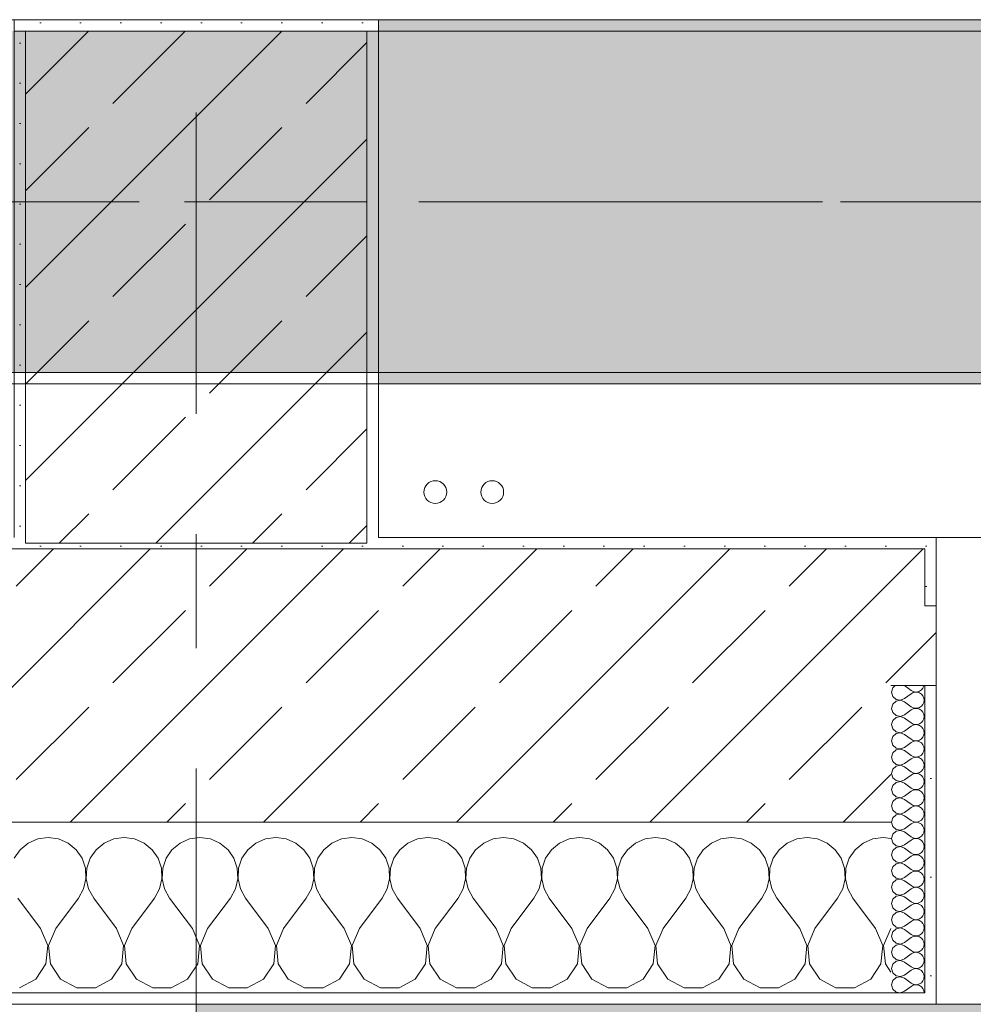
# Model space of a CAD drawing. Header units: metres. Extents: x -3.6 to 84.5, y -11 to 16.8.
# Tile 133 of 229: x 43.575 to 44.412, y -0.155 to 0.71. Entities that reach past the tile are written whole.
import ezdxf

# ---------------------------------------------------------------- set-up
doc = ezdxf.new("R2010")
doc.units = ezdxf.units.M
doc.header["$MEASUREMENT"] = 0
doc.linetypes.add('Achse', pattern=[0.2, 0.1, -0.05, 0, -0.05])
doc.linetypes.add('Strichlinie doppelt', pattern=[0.546806, 0.264583, -0.105833, 0.070556, -0.105833])
for name, color, linetype in [('302 - Elemente.Schraffur', 7, 'Continuous'), ('451 - Universal.Achsen Raster', 7, 'Continuous'), ('604 - Struktur.Wand Aussen', 7, 'Continuous'), ('607 - Struktur.Stütze', 7, 'Continuous'), ('608 - Struktur.Träger', 7, 'Continuous'), ('801 - HKLSE.Heizung_ Klima_ Lüftung', 7, 'Continuous')]:
    doc.layers.add(name, color=color, linetype=linetype)
pattern_1 = [(45, (0, 0), (-0.08485281, 0.08485281), []), (45, (-0.04243, 0.04243), (-0.08485281, 0.08485281), [0.09, -0.03])]
pattern_2 = [(45, (0, 0), (-0.01767767, 0.01767767), [0, -0.025])]
pattern_3 = [(0, (0, 0), (0, 0.08660254), [0, -0.05]), (0, (0.025, 0.0433), (0, 0.08660254), [0, -0.05])]

# ---------------------------------------------------------------- blocks, each defined once
blk = doc.blocks.new('*X77')
at = {"layer": '604 - Struktur.Wand Aussen', "color": 7, "linetype": 'Continuous', "lineweight": 5}
for p, q in [((43.6, -0.00833), (43.59089, -0.0096)), ((43.60911, -0.0096), (43.6, -0.00833)), ((43.66667, -0.00833), (43.65756, -0.0096)), ((43.67578, -0.0096), (43.66667, -0.00833)), ((43.73333, -0.00833), (43.72422, -0.0096)), ((43.74244, -0.0096), (43.73333, -0.00833)), ((43.8, -0.00833), (43.79089, -0.0096)), ((43.80911, -0.0096), (43.8, -0.00833)), ((43.86667, -0.00833), (43.85756, -0.0096)), ((43.87578, -0.0096), (43.86667, -0.00833)), ((43.93333, -0.00833), (43.92422, -0.0096)), ((43.94244, -0.0096), (43.93333, -0.00833)), ((44, -0.00833), (43.99089, -0.0096)), ((44.00911, -0.0096), (44, -0.00833)), ((44.06667, -0.00833), (44.05756, -0.0096)), ((44.07578, -0.0096), (44.06667, -0.00833)), ((44.13333, -0.00833), (44.12422, -0.0096)), ((44.14244, -0.0096), (44.13333, -0.00833)), ((44.2, -0.00833), (44.19089, -0.0096)), ((44.20911, -0.0096), (44.2, -0.00833)), ((44.26667, -0.00833), (44.25756, -0.0096)), ((44.27578, -0.0096), (44.26667, -0.00833)), ((44.33333, -0.00833), (44.32422, -0.0096)), ((44.34, -0.00926), (44.33333, -0.00833)), ((43.58248, -0.01331), (43.57539, -0.01918)), ((43.59089, -0.0096), (43.58248, -0.01331)), ((43.61752, -0.01331), (43.60911, -0.0096)), ((43.62461, -0.01918), (43.61752, -0.01331)), ((43.64914, -0.01331), (43.64206, -0.01918)), ((43.65756, -0.0096), (43.64914, -0.01331)), ((43.68419, -0.01331), (43.67578, -0.0096)), ((43.69127, -0.01918), (43.68419, -0.01331)), ((43.71581, -0.01331), (43.70873, -0.01918)), ((43.72422, -0.0096), (43.71581, -0.01331)), ((43.75086, -0.01331), (43.74244, -0.0096)), ((43.75794, -0.01918), (43.75086, -0.01331)), ((43.78248, -0.01331), (43.77539, -0.01918)), ((43.79089, -0.0096), (43.78248, -0.01331)), ((43.81752, -0.01331), (43.80911, -0.0096)), ((43.82461, -0.01918), (43.81752, -0.01331)), ((43.84914, -0.01331), (43.84206, -0.01918)), ((43.85756, -0.0096), (43.84914, -0.01331)), ((43.88419, -0.01331), (43.87578, -0.0096)), ((43.89127, -0.01918), (43.88419, -0.01331)), ((43.91581, -0.01331), (43.90873, -0.01918)), ((43.92422, -0.0096), (43.91581, -0.01331)), ((43.95086, -0.01331), (43.94244, -0.0096)), ((43.95794, -0.01918), (43.95086, -0.01331)), ((43.98248, -0.01331), (43.97539, -0.01918)), ((43.99089, -0.0096), (43.98248, -0.01331)), ((44.01752, -0.01331), (44.00911, -0.0096)), ((44.02461, -0.01918), (44.01752, -0.01331)), ((44.04914, -0.01331), (44.04206, -0.01918)), ((44.05756, -0.0096), (44.04914, -0.01331)), ((44.08419, -0.01331), (44.07578, -0.0096)), ((44.09127, -0.01918), (44.08419, -0.01331)), ((44.11581, -0.01331), (44.10873, -0.01918)), ((44.12422, -0.0096), (44.11581, -0.01331)), ((44.15086, -0.01331), (44.14244, -0.0096)), ((44.15794, -0.01918), (44.15086, -0.01331)), ((44.18248, -0.01331), (44.17539, -0.01918)), ((44.19089, -0.0096), (44.18248, -0.01331)), ((44.21752, -0.01331), (44.20911, -0.0096)), ((44.22461, -0.01918), (44.21752, -0.01331)), ((44.24914, -0.01331), (44.24206, -0.01918)), ((44.25756, -0.0096), (44.24914, -0.01331)), ((44.28419, -0.01331), (44.27578, -0.0096)), ((44.29127, -0.01918), (44.28419, -0.01331)), ((44.31581, -0.01331), (44.30873, -0.01918)), ((44.32422, -0.0096), (44.31581, -0.01331)), ((43.57539, -0.01918), (43.57019, -0.02676)), ((43.62981, -0.02676), (43.62461, -0.01918)), ((43.64206, -0.01918), (43.63685, -0.02676)), ((43.69648, -0.02676), (43.69127, -0.01918)), ((43.70873, -0.01918), (43.70352, -0.02676)), ((43.76315, -0.02676), (43.75794, -0.01918)), ((43.77539, -0.01918), (43.77019, -0.02676)), ((43.82981, -0.02676), (43.82461, -0.01918)), ((43.84206, -0.01918), (43.83685, -0.02676)), ((43.89648, -0.02676), (43.89127, -0.01918)), ((43.90873, -0.01918), (43.90352, -0.02676)), ((43.96315, -0.02676), (43.95794, -0.01918)), ((43.97539, -0.01918), (43.97019, -0.02676)), ((44.02981, -0.02676), (44.02461, -0.01918)), ((44.04206, -0.01918), (44.03685, -0.02676)), ((44.09648, -0.02676), (44.09127, -0.01918)), ((44.10873, -0.01918), (44.10352, -0.02676)), ((44.16315, -0.02676), (44.15794, -0.01918)), ((44.17539, -0.01918), (44.17019, -0.02676)), ((44.22981, -0.02676), (44.22461, -0.01918)), ((44.24206, -0.01918), (44.23685, -0.02676)), ((44.29648, -0.02676), (44.29127, -0.01918)), ((44.30873, -0.01918), (44.30352, -0.02676)), ((43.63275, -0.03547), (43.62981, -0.02676)), ((43.63685, -0.02676), (43.63391, -0.03547)), ((43.69942, -0.03547), (43.69648, -0.02676)), ((43.70352, -0.02676), (43.70058, -0.03547)), ((43.76609, -0.03547), (43.76315, -0.02676)), ((43.77019, -0.02676), (43.76725, -0.03547)), ((43.83275, -0.03547), (43.82981, -0.02676)), ((43.83685, -0.02676), (43.83391, -0.03547)), ((43.89942, -0.03547), (43.89648, -0.02676)), ((43.90352, -0.02676), (43.90058, -0.03547)), ((43.96609, -0.03547), (43.96315, -0.02676)), ((43.97019, -0.02676), (43.96725, -0.03547)), ((44.03275, -0.03547), (44.02981, -0.02676)), ((44.03685, -0.02676), (44.03391, -0.03547)), ((44.09942, -0.03547), (44.09648, -0.02676)), ((44.10352, -0.02676), (44.10058, -0.03547)), ((44.16609, -0.03547), (44.16315, -0.02676)), ((44.17019, -0.02676), (44.16725, -0.03547)), ((44.23275, -0.03547), (44.22981, -0.02676)), ((44.23685, -0.02676), (44.23391, -0.03547)), ((44.29942, -0.03547), (44.29648, -0.02676)), ((44.30352, -0.02676), (44.30058, -0.03547)), ((43.6332, -0.04466), (43.63275, -0.03547)), ((43.63391, -0.03547), (43.63347, -0.04466)), ((43.69987, -0.04466), (43.69942, -0.03547)), ((43.70058, -0.03547), (43.70013, -0.04466)), ((43.76653, -0.04466), (43.76609, -0.03547)), ((43.76725, -0.03547), (43.7668, -0.04466)), ((43.8332, -0.04466), (43.83275, -0.03547)), ((43.83391, -0.03547), (43.83347, -0.04466)), ((43.89987, -0.04466), (43.89942, -0.03547)), ((43.90058, -0.03547), (43.90013, -0.04466)), ((43.96653, -0.04466), (43.96609, -0.03547)), ((43.96725, -0.03547), (43.9668, -0.04466)), ((44.0332, -0.04466), (44.03275, -0.03547)), ((44.03391, -0.03547), (44.03347, -0.04466)), ((44.09987, -0.04466), (44.09942, -0.03547)), ((44.10058, -0.03547), (44.10013, -0.04466)), ((44.16653, -0.04466), (44.16609, -0.03547)), ((44.16725, -0.03547), (44.1668, -0.04466)), ((44.2332, -0.04466), (44.23275, -0.03547)), ((44.23391, -0.03547), (44.23347, -0.04466)), ((44.29987, -0.04466), (44.29942, -0.03547)), ((44.30058, -0.03547), (44.30013, -0.04466)), ((43.63112, -0.05362), (43.6332, -0.04466)), ((43.63347, -0.04466), (43.63555, -0.05362)), ((43.69778, -0.05362), (43.69987, -0.04466)), ((43.70013, -0.04466), (43.70222, -0.05362)), ((43.76445, -0.05362), (43.76653, -0.04466)), ((43.7668, -0.04466), (43.76888, -0.05362)), ((43.83112, -0.05362), (43.8332, -0.04466)), ((43.83347, -0.04466), (43.83555, -0.05362)), ((43.89778, -0.05362), (43.89987, -0.04466)), ((43.90013, -0.04466), (43.90222, -0.05362)), ((43.96445, -0.05362), (43.96653, -0.04466)), ((43.9668, -0.04466), (43.96888, -0.05362)), ((44.03112, -0.05362), (44.0332, -0.04466)), ((44.03347, -0.04466), (44.03555, -0.05362)), ((44.09778, -0.05362), (44.09987, -0.04466)), ((44.10013, -0.04466), (44.10222, -0.05362)), ((44.16445, -0.05362), (44.16653, -0.04466)), ((44.1668, -0.04466), (44.16888, -0.05362)), ((44.23112, -0.05362), (44.2332, -0.04466)), ((44.23347, -0.04466), (44.23555, -0.05362)), ((44.29778, -0.05362), (44.29987, -0.04466)), ((44.30013, -0.04466), (44.30222, -0.05362)), ((43.62667, -0.06167), (43.63112, -0.05362)), ((43.63555, -0.05362), (43.64, -0.06167)), ((43.69333, -0.06167), (43.69778, -0.05362)), ((43.70222, -0.05362), (43.70667, -0.06167)), ((43.76, -0.06167), (43.76445, -0.05362)), ((43.76888, -0.05362), (43.77333, -0.06167)), ((43.82667, -0.06167), (43.83112, -0.05362)), ((43.83555, -0.05362), (43.84, -0.06167)), ((43.89333, -0.06167), (43.89778, -0.05362)), ((43.90222, -0.05362), (43.90667, -0.06167)), ((43.96, -0.06167), (43.96445, -0.05362)), ((43.96888, -0.05362), (43.97333, -0.06167)), ((44.02667, -0.06167), (44.03112, -0.05362)), ((44.03555, -0.05362), (44.04, -0.06167)), ((44.09333, -0.06167), (44.09778, -0.05362)), ((44.10222, -0.05362), (44.10667, -0.06167)), ((44.16, -0.06167), (44.16445, -0.05362)), ((44.16888, -0.05362), (44.17333, -0.06167)), ((44.22667, -0.06167), (44.23112, -0.05362)), ((44.23555, -0.05362), (44.24, -0.06167)), ((44.29333, -0.06167), (44.29778, -0.05362)), ((44.30222, -0.05362), (44.30667, -0.06167)), ((43.59333, -0.08833), (43.57333, -0.06167)), ((43.60667, -0.08833), (43.62667, -0.06167)), ((43.66, -0.08833), (43.64, -0.06167)), ((43.67333, -0.08833), (43.69333, -0.06167)), ((43.72667, -0.08833), (43.70667, -0.06167)), ((43.74, -0.08833), (43.76, -0.06167)), ((43.79333, -0.08833), (43.77333, -0.06167)), ((43.80667, -0.08833), (43.82667, -0.06167)), ((43.86, -0.08833), (43.84, -0.06167)), ((43.87333, -0.08833), (43.89333, -0.06167)), ((43.92667, -0.08833), (43.90667, -0.06167)), ((43.94, -0.08833), (43.96, -0.06167)), ((43.99333, -0.08833), (43.97333, -0.06167)), ((44.00667, -0.08833), (44.02667, -0.06167)), ((44.06, -0.08833), (44.04, -0.06167)), ((44.07333, -0.08833), (44.09333, -0.06167)), ((44.12667, -0.08833), (44.10667, -0.06167)), ((44.14, -0.08833), (44.16, -0.06167)), ((44.19333, -0.08833), (44.17333, -0.06167)), ((44.20667, -0.08833), (44.22667, -0.06167)), ((44.26, -0.08833), (44.24, -0.06167)), ((44.27333, -0.08833), (44.29333, -0.06167)), ((44.32667, -0.08833), (44.30667, -0.06167)), ((43.59962, -0.1033), (43.59333, -0.08833)), ((43.60667, -0.08833), (43.60038, -0.1033)), ((43.66629, -0.1033), (43.66, -0.08833)), ((43.67333, -0.08833), (43.66705, -0.1033)), ((43.73295, -0.1033), (43.72667, -0.08833)), ((43.74, -0.08833), (43.73371, -0.1033)), ((43.79962, -0.1033), (43.79333, -0.08833)), ((43.80667, -0.08833), (43.80038, -0.1033)), ((43.86629, -0.1033), (43.86, -0.08833)), ((43.87333, -0.08833), (43.86705, -0.1033)), ((43.93295, -0.1033), (43.92667, -0.08833)), ((43.94, -0.08833), (43.93371, -0.1033)), ((43.99962, -0.1033), (43.99333, -0.08833)), ((44.00667, -0.08833), (44.00038, -0.1033)), ((44.06629, -0.1033), (44.06, -0.08833)), ((44.07333, -0.08833), (44.06705, -0.1033)), ((44.13295, -0.1033), (44.12667, -0.08833)), ((44.14, -0.08833), (44.13371, -0.1033)), ((44.19962, -0.1033), (44.19333, -0.08833)), ((44.20667, -0.08833), (44.20038, -0.1033)), ((44.26629, -0.1033), (44.26, -0.08833)), ((44.27333, -0.08833), (44.26705, -0.1033)), ((44.33295, -0.1033), (44.32667, -0.08833)), ((44.34, -0.08833), (44.33371, -0.1033)), ((43.59808, -0.11947), (43.59962, -0.1033)), ((43.60038, -0.1033), (43.60192, -0.11947)), ((43.66475, -0.11947), (43.66629, -0.1033)), ((43.66705, -0.1033), (43.66858, -0.11947)), ((43.73142, -0.11947), (43.73295, -0.1033)), ((43.73371, -0.1033), (43.73525, -0.11947)), ((43.79808, -0.11947), (43.79962, -0.1033)), ((43.80038, -0.1033), (43.80192, -0.11947)), ((43.86475, -0.11947), (43.86629, -0.1033)), ((43.86705, -0.1033), (43.86858, -0.11947)), ((43.93142, -0.11947), (43.93295, -0.1033)), ((43.93371, -0.1033), (43.93525, -0.11947)), ((43.99808, -0.11947), (43.99962, -0.1033)), ((44.00038, -0.1033), (44.00192, -0.11947)), ((44.06475, -0.11947), (44.06629, -0.1033)), ((44.06705, -0.1033), (44.06858, -0.11947)), ((44.13142, -0.11947), (44.13295, -0.1033)), ((44.13371, -0.1033), (44.13525, -0.11947)), ((44.19808, -0.11947), (44.19962, -0.1033)), ((44.20038, -0.1033), (44.20192, -0.11947)), ((44.26475, -0.11947), (44.26629, -0.1033)), ((44.26705, -0.1033), (44.26858, -0.11947)), ((44.33142, -0.11947), (44.33295, -0.1033)), ((44.33371, -0.1033), (44.33525, -0.11947)), ((43.5891, -0.13299), (43.59808, -0.11947)), ((43.60192, -0.11947), (43.6109, -0.13299)), ((43.65576, -0.13299), (43.66475, -0.11947)), ((43.66858, -0.11947), (43.67757, -0.13299)), ((43.72243, -0.13299), (43.73142, -0.11947)), ((43.73525, -0.11947), (43.74424, -0.13299)), ((43.7891, -0.13299), (43.79808, -0.11947)), ((43.80192, -0.11947), (43.8109, -0.13299)), ((43.85576, -0.13299), (43.86475, -0.11947)), ((43.86858, -0.11947), (43.87757, -0.13299)), ((43.92243, -0.13299), (43.93142, -0.11947)), ((43.93525, -0.11947), (43.94424, -0.13299)), ((43.9891, -0.13299), (43.99808, -0.11947)), ((44.00192, -0.11947), (44.0109, -0.13299)), ((44.05576, -0.13299), (44.06475, -0.11947)), ((44.06858, -0.11947), (44.07757, -0.13299)), ((44.12243, -0.13299), (44.13142, -0.11947)), ((44.13525, -0.11947), (44.14424, -0.13299)), ((44.1891, -0.13299), (44.19808, -0.11947)), ((44.20192, -0.11947), (44.2109, -0.13299)), ((44.25576, -0.13299), (44.26475, -0.11947)), ((44.26858, -0.11947), (44.27757, -0.13299)), ((44.32243, -0.13299), (44.33142, -0.11947)), ((44.33525, -0.11947), (44.34, -0.12662)), ((43.57479, -0.14066), (43.5891, -0.13299)), ((43.6109, -0.13299), (43.62521, -0.14066)), ((43.64145, -0.14066), (43.65576, -0.13299)), ((43.67757, -0.13299), (43.69188, -0.14066)), ((43.70812, -0.14066), (43.72243, -0.13299)), ((43.74424, -0.13299), (43.75855, -0.14066)), ((43.77479, -0.14066), (43.7891, -0.13299)), ((43.8109, -0.13299), (43.82521, -0.14066)), ((43.84145, -0.14066), (43.85576, -0.13299)), ((43.87757, -0.13299), (43.89188, -0.14066)), ((43.90812, -0.14066), (43.92243, -0.13299)), ((43.94424, -0.13299), (43.95855, -0.14066)), ((43.97479, -0.14066), (43.9891, -0.13299)), ((44.0109, -0.13299), (44.02521, -0.14066)), ((44.04145, -0.14066), (44.05576, -0.13299)), ((44.07757, -0.13299), (44.09188, -0.14066)), ((44.10812, -0.14066), (44.12243, -0.13299)), ((44.14424, -0.13299), (44.15855, -0.14066)), ((44.17479, -0.14066), (44.1891, -0.13299)), ((44.2109, -0.13299), (44.22521, -0.14066)), ((44.24145, -0.14066), (44.25576, -0.13299)), ((44.27757, -0.13299), (44.29188, -0.14066)), ((44.30812, -0.14066), (44.32243, -0.13299)), ((43.62521, -0.14066), (43.64145, -0.14066)), ((43.69188, -0.14066), (43.70812, -0.14066)), ((43.75855, -0.14066), (43.77479, -0.14066)), ((43.82521, -0.14066), (43.84145, -0.14066)), ((43.89188, -0.14066), (43.90812, -0.14066)), ((43.95855, -0.14066), (43.97479, -0.14066)), ((44.02521, -0.14066), (44.04145, -0.14066)), ((44.09188, -0.14066), (44.10812, -0.14066)), ((44.15855, -0.14066), (44.17479, -0.14066)), ((44.22521, -0.14066), (44.24145, -0.14066)), ((44.29188, -0.14066), (44.30812, -0.14066))]:
    blk.add_line(p, q, dxfattribs=at)
blk = doc.blocks.new('*X116')
at = {"layer": '604 - Struktur.Wand Aussen', "color": 7, "linetype": 'Continuous', "lineweight": 5}
for p, q in [((44.34178, 0.12304), (44.34071, 0.11929)), ((44.34392, 0.125), (44.34178, 0.12304)), ((44.35214, 0.125), (44.35786, 0.12071)), ((44.36534, 0.12004), (44.36696, 0.12116)), ((44.36696, 0.12116), (44.36822, 0.12267)), ((44.36822, 0.12267), (44.36901, 0.12448)), ((44.36901, 0.12448), (44.36909, 0.125)), ((44.34071, 0.11929), (44.34178, 0.11553)), ((44.34178, 0.11553), (44.34466, 0.1129)), ((44.34466, 0.1129), (44.3485, 0.11217)), ((44.3485, 0.11217), (44.35214, 0.11357)), ((44.35214, 0.11357), (44.35786, 0.11786)), ((44.35786, 0.12071), (44.35958, 0.11976)), ((44.35958, 0.11881), (44.35786, 0.11786)), ((44.35958, 0.11976), (44.3615, 0.11931)), ((44.3615, 0.11926), (44.35958, 0.11881)), ((44.3615, 0.11931), (44.36347, 0.11941)), ((44.36347, 0.11916), (44.3615, 0.11926)), ((44.36347, 0.11941), (44.36534, 0.12004)), ((44.36534, 0.11853), (44.36347, 0.11916)), ((44.36696, 0.11742), (44.36534, 0.11853)), ((44.36822, 0.1159), (44.36696, 0.11742)), ((44.36901, 0.11409), (44.36822, 0.1159)), ((44.36929, 0.11214), (44.36901, 0.11409)), ((44.34178, 0.10876), (44.34071, 0.105)), ((44.34071, 0.105), (44.34178, 0.10124)), ((44.34466, 0.11139), (44.34178, 0.10876)), ((44.3485, 0.11211), (44.34466, 0.11139)), ((44.35214, 0.11071), (44.3485, 0.11211)), ((44.35214, 0.11071), (44.35786, 0.10643)), ((44.35786, 0.10643), (44.35958, 0.10547)), ((44.35958, 0.10453), (44.35786, 0.10357)), ((44.35958, 0.10547), (44.3615, 0.10503)), ((44.3615, 0.10497), (44.35958, 0.10453)), ((44.3615, 0.10503), (44.36347, 0.10512)), ((44.36347, 0.10488), (44.3615, 0.10497)), ((44.36347, 0.10512), (44.36534, 0.10575)), ((44.36534, 0.10425), (44.36347, 0.10488)), ((44.36534, 0.10575), (44.36696, 0.10687)), ((44.36696, 0.10313), (44.36534, 0.10425)), ((44.36696, 0.10687), (44.36822, 0.10839)), ((44.36822, 0.10839), (44.36901, 0.11019)), ((44.36901, 0.11019), (44.36929, 0.11214)), ((44.34178, 0.10124), (44.34466, 0.09861)), ((44.34466, 0.0971), (44.34178, 0.09447)), ((44.34466, 0.09861), (44.3485, 0.09789)), ((44.3485, 0.09783), (44.34466, 0.0971)), ((44.3485, 0.09789), (44.35214, 0.09929)), ((44.35214, 0.09643), (44.3485, 0.09783)), ((44.35214, 0.09929), (44.35786, 0.10357)), ((44.35214, 0.09643), (44.35786, 0.09214)), ((44.36822, 0.10161), (44.36696, 0.10313)), ((44.36901, 0.09981), (44.36822, 0.10161)), ((44.36822, 0.0941), (44.36901, 0.09591)), ((44.36929, 0.09786), (44.36901, 0.09981)), ((44.36901, 0.09591), (44.36929, 0.09786)), ((44.34178, 0.09447), (44.34071, 0.09071)), ((44.34071, 0.09071), (44.34178, 0.08696)), ((44.34178, 0.08696), (44.34466, 0.08433)), ((44.35214, 0.085), (44.35786, 0.08929)), ((44.35786, 0.09214), (44.35958, 0.09119)), ((44.35958, 0.09024), (44.35786, 0.08929)), ((44.35958, 0.09119), (44.3615, 0.09074)), ((44.3615, 0.09069), (44.35958, 0.09024)), ((44.3615, 0.09074), (44.36347, 0.09084)), ((44.36347, 0.09059), (44.3615, 0.09069)), ((44.36347, 0.09084), (44.36534, 0.09147)), ((44.36534, 0.08996), (44.36347, 0.09059)), ((44.36534, 0.09147), (44.36696, 0.09258)), ((44.36696, 0.08884), (44.36534, 0.08996)), ((44.36696, 0.09258), (44.36822, 0.0941)), ((44.36822, 0.08733), (44.36696, 0.08884)), ((44.36901, 0.08552), (44.36822, 0.08733)), ((44.34178, 0.08018), (44.34071, 0.07643)), ((44.34466, 0.08282), (44.34178, 0.08018)), ((44.34466, 0.08433), (44.3485, 0.0836)), ((44.3485, 0.08354), (44.34466, 0.08282)), ((44.3485, 0.0836), (44.35214, 0.085)), ((44.35214, 0.08214), (44.3485, 0.08354)), ((44.35214, 0.08214), (44.35786, 0.07786)), ((44.35786, 0.07786), (44.35958, 0.0769)), ((44.36534, 0.07718), (44.36696, 0.0783)), ((44.36696, 0.0783), (44.36822, 0.07982)), ((44.36822, 0.07982), (44.36901, 0.08162)), ((44.36929, 0.08357), (44.36901, 0.08552)), ((44.36901, 0.08162), (44.36929, 0.08357)), ((44.34071, 0.07643), (44.34178, 0.07267)), ((44.34178, 0.07267), (44.34466, 0.07004)), ((44.34466, 0.07004), (44.3485, 0.06931)), ((44.3485, 0.06926), (44.34466, 0.06853)), ((44.3485, 0.06931), (44.35214, 0.07071)), ((44.35214, 0.06786), (44.3485, 0.06926)), ((44.35214, 0.07071), (44.35786, 0.075)), ((44.35958, 0.07595), (44.35786, 0.075)), ((44.35958, 0.0769), (44.3615, 0.07646)), ((44.3615, 0.0764), (44.35958, 0.07595)), ((44.3615, 0.07646), (44.36347, 0.07655)), ((44.36347, 0.0763), (44.3615, 0.0764)), ((44.36347, 0.07655), (44.36534, 0.07718)), ((44.36534, 0.07567), (44.36347, 0.0763)), ((44.36696, 0.07456), (44.36534, 0.07567)), ((44.36822, 0.07304), (44.36696, 0.07456)), ((44.36901, 0.07124), (44.36822, 0.07304)), ((44.36929, 0.06929), (44.36901, 0.07124)), ((44.36901, 0.06733), (44.36929, 0.06929)), ((44.34178, 0.0659), (44.34071, 0.06214)), ((44.34071, 0.06214), (44.34178, 0.05839)), ((44.34466, 0.06853), (44.34178, 0.0659)), ((44.35214, 0.06786), (44.35786, 0.06357)), ((44.35214, 0.05643), (44.35786, 0.06071)), ((44.35786, 0.06357), (44.35958, 0.06262)), ((44.35958, 0.06167), (44.35786, 0.06071)), ((44.35958, 0.06262), (44.3615, 0.06217)), ((44.3615, 0.06211), (44.35958, 0.06167)), ((44.3615, 0.06217), (44.36347, 0.06227)), ((44.36347, 0.06202), (44.3615, 0.06211)), ((44.36347, 0.06227), (44.36534, 0.0629)), ((44.36534, 0.06139), (44.36347, 0.06202)), ((44.36534, 0.0629), (44.36696, 0.06401)), ((44.36696, 0.06027), (44.36534, 0.06139)), ((44.36696, 0.06401), (44.36822, 0.06553)), ((44.36822, 0.06553), (44.36901, 0.06733)), ((44.34178, 0.05839), (44.34466, 0.05575)), ((44.34466, 0.05425), (44.34178, 0.05161)), ((44.34466, 0.05575), (44.3485, 0.05503)), ((44.3485, 0.05497), (44.34466, 0.05425)), ((44.3485, 0.05503), (44.35214, 0.05643)), ((44.35214, 0.05357), (44.3485, 0.05497)), ((44.35214, 0.05357), (44.35786, 0.04929)), ((44.36822, 0.05876), (44.36696, 0.06027)), ((44.36901, 0.05695), (44.36822, 0.05876)), ((44.36822, 0.05124), (44.36901, 0.05305)), ((44.36929, 0.055), (44.36901, 0.05695)), ((44.36901, 0.05305), (44.36929, 0.055)), ((44.34178, 0.05161), (44.34071, 0.04786)), ((44.34071, 0.04786), (44.34178, 0.0441)), ((44.34178, 0.0441), (44.34466, 0.04147)), ((44.35214, 0.04214), (44.35786, 0.04643)), ((44.35786, 0.04929), (44.35958, 0.04833)), ((44.35958, 0.04738), (44.35786, 0.04643)), ((44.35958, 0.04833), (44.3615, 0.04789)), ((44.3615, 0.04783), (44.35958, 0.04738)), ((44.3615, 0.04789), (44.36347, 0.04798)), ((44.36347, 0.04773), (44.3615, 0.04783)), ((44.36347, 0.04798), (44.36534, 0.04861)), ((44.36534, 0.0471), (44.36347, 0.04773)), ((44.36534, 0.04861), (44.36696, 0.04973)), ((44.36696, 0.04599), (44.36534, 0.0471)), ((44.36696, 0.04973), (44.36822, 0.05124)), ((44.36822, 0.04447), (44.36696, 0.04599)), ((44.36901, 0.04267), (44.36822, 0.04447)), ((44.34178, 0.03733), (44.34071, 0.03357)), ((44.34466, 0.03996), (44.34178, 0.03733)), ((44.34466, 0.04147), (44.3485, 0.04074)), ((44.3485, 0.04069), (44.34466, 0.03996)), ((44.3485, 0.04074), (44.35214, 0.04214)), ((44.35214, 0.03929), (44.3485, 0.04069)), ((44.35214, 0.03929), (44.35786, 0.035)), ((44.35786, 0.035), (44.35958, 0.03405)), ((44.36534, 0.03433), (44.36696, 0.03544)), ((44.36696, 0.03544), (44.36822, 0.03696)), ((44.36822, 0.03696), (44.36901, 0.03876)), ((44.36929, 0.04071), (44.36901, 0.04267)), ((44.36901, 0.03876), (44.36929, 0.04071)), ((44.34071, 0.03357), (44.34178, 0.02982)), ((44.34178, 0.02982), (44.34466, 0.02718)), ((44.34466, 0.02718), (44.3485, 0.02646)), ((44.3485, 0.0264), (44.34466, 0.02567)), ((44.3485, 0.02646), (44.35214, 0.02786)), ((44.35214, 0.025), (44.3485, 0.0264)), ((44.35214, 0.02786), (44.35786, 0.03214)), ((44.35958, 0.0331), (44.35786, 0.03214)), ((44.35958, 0.03405), (44.3615, 0.0336)), ((44.3615, 0.03354), (44.35958, 0.0331)), ((44.3615, 0.0336), (44.36347, 0.0337)), ((44.36347, 0.03345), (44.3615, 0.03354)), ((44.36347, 0.0337), (44.36534, 0.03433)), ((44.36534, 0.03282), (44.36347, 0.03345)), ((44.36696, 0.0317), (44.36534, 0.03282)), ((44.36822, 0.03018), (44.36696, 0.0317)), ((44.36901, 0.02838), (44.36822, 0.03018)), ((44.36929, 0.02643), (44.36901, 0.02838)), ((44.36901, 0.02448), (44.36929, 0.02643)), ((44.34178, 0.02304), (44.34071, 0.01929)), ((44.34071, 0.01929), (44.34178, 0.01553)), ((44.34466, 0.02567), (44.34178, 0.02304)), ((44.35214, 0.025), (44.35786, 0.02071)), ((44.35214, 0.01357), (44.35786, 0.01786)), ((44.35786, 0.02071), (44.35958, 0.01976)), ((44.35958, 0.01881), (44.35786, 0.01786)), ((44.35958, 0.01976), (44.3615, 0.01931)), ((44.3615, 0.01926), (44.35958, 0.01881)), ((44.3615, 0.01931), (44.36347, 0.01941)), ((44.36347, 0.01916), (44.3615, 0.01926)), ((44.36347, 0.01941), (44.36534, 0.02004)), ((44.36534, 0.01853), (44.36347, 0.01916)), ((44.36534, 0.02004), (44.36696, 0.02116)), ((44.36696, 0.01742), (44.36534, 0.01853)), ((44.36696, 0.02116), (44.36822, 0.02267)), ((44.36822, 0.0159), (44.36696, 0.01742)), ((44.36822, 0.02267), (44.36901, 0.02448)), ((44.34178, 0.00876), (44.34071, 0.005)), ((44.34178, 0.01553), (44.34466, 0.0129)), ((44.34466, 0.01139), (44.34178, 0.00876)), ((44.34466, 0.0129), (44.3485, 0.01217)), ((44.3485, 0.01211), (44.34466, 0.01139)), ((44.3485, 0.01217), (44.35214, 0.01357)), ((44.35214, 0.01071), (44.3485, 0.01211)), ((44.35214, 0.01071), (44.35786, 0.00643)), ((44.36901, 0.01409), (44.36822, 0.0159)), ((44.36822, 0.00839), (44.36901, 0.01019)), ((44.36929, 0.01214), (44.36901, 0.01409)), ((44.36901, 0.01019), (44.36929, 0.01214)), ((44.34071, 0.005), (44.34178, 0.00124)), ((44.34178, 0.00124), (44.34466, -0.00139)), ((44.35214, -0.00071), (44.35786, 0.00357)), ((44.35786, 0.00643), (44.35958, 0.00547)), ((44.35958, 0.00453), (44.35786, 0.00357)), ((44.35958, 0.00547), (44.3615, 0.00503)), ((44.3615, 0.00497), (44.35958, 0.00453)), ((44.3615, 0.00503), (44.36347, 0.00512)), ((44.36347, 0.00488), (44.3615, 0.00497)), ((44.36347, 0.00512), (44.36534, 0.00575)), ((44.36534, 0.00425), (44.36347, 0.00488)), ((44.36534, 0.00575), (44.36696, 0.00687)), ((44.36696, 0.00313), (44.36534, 0.00425)), ((44.36696, 0.00687), (44.36822, 0.00839)), ((44.36822, 0.00161), (44.36696, 0.00313)), ((44.36901, -0.00019), (44.36822, 0.00161)), ((44.34178, -0.00553), (44.34071, -0.00929)), ((44.34466, -0.0029), (44.34178, -0.00553)), ((44.34466, -0.00139), (44.3485, -0.00211)), ((44.3485, -0.00217), (44.34466, -0.0029)), ((44.3485, -0.00211), (44.35214, -0.00071)), ((44.35214, -0.00357), (44.3485, -0.00217)), ((44.35214, -0.00357), (44.35786, -0.00786)), ((44.35786, -0.00786), (44.35958, -0.00881)), ((44.36347, -0.00916), (44.36534, -0.00853)), ((44.36534, -0.00853), (44.36696, -0.00742)), ((44.36696, -0.00742), (44.36822, -0.0059)), ((44.36822, -0.0059), (44.36901, -0.00409)), ((44.36929, -0.00214), (44.36901, -0.00019)), ((44.36901, -0.00409), (44.36929, -0.00214)), ((44.34071, -0.00929), (44.34178, -0.01304)), ((44.34178, -0.01304), (44.34466, -0.01567)), ((44.34466, -0.01718), (44.34178, -0.01982)), ((44.34466, -0.01567), (44.3485, -0.0164)), ((44.3485, -0.01646), (44.34466, -0.01718)), ((44.3485, -0.0164), (44.35214, -0.015)), ((44.35214, -0.01786), (44.3485, -0.01646)), ((44.35214, -0.015), (44.35786, -0.01071)), ((44.35958, -0.00976), (44.35786, -0.01071)), ((44.35958, -0.00881), (44.3615, -0.00926)), ((44.3615, -0.00931), (44.35958, -0.00976)), ((44.3615, -0.00926), (44.36347, -0.00916)), ((44.36347, -0.00941), (44.3615, -0.00931)), ((44.36534, -0.01004), (44.36347, -0.00941)), ((44.36696, -0.01116), (44.36534, -0.01004)), ((44.36822, -0.01267), (44.36696, -0.01116)), ((44.36901, -0.01448), (44.36822, -0.01267)), ((44.36929, -0.01643), (44.36901, -0.01448)), ((44.36901, -0.01838), (44.36929, -0.01643)), ((44.34178, -0.01982), (44.34071, -0.02357)), ((44.34071, -0.02357), (44.34178, -0.02733)), ((44.35214, -0.01786), (44.35786, -0.02214)), ((44.35214, -0.02929), (44.35786, -0.025)), ((44.35786, -0.02214), (44.35958, -0.0231)), ((44.35958, -0.02405), (44.35786, -0.025)), ((44.35958, -0.0231), (44.3615, -0.02354)), ((44.3615, -0.0236), (44.35958, -0.02405)), ((44.3615, -0.02354), (44.36347, -0.02345)), ((44.36347, -0.0237), (44.3615, -0.0236)), ((44.36347, -0.02345), (44.36534, -0.02282)), ((44.36534, -0.02433), (44.36347, -0.0237)), ((44.36534, -0.02282), (44.36696, -0.0217)), ((44.36696, -0.02544), (44.36534, -0.02433)), ((44.36696, -0.0217), (44.36822, -0.02018)), ((44.36822, -0.02696), (44.36696, -0.02544)), ((44.36822, -0.02018), (44.36901, -0.01838)), ((44.34178, -0.0341), (44.34071, -0.03786)), ((44.34178, -0.02733), (44.34466, -0.02996)), ((44.34466, -0.03147), (44.34178, -0.0341)), ((44.34466, -0.02996), (44.3485, -0.03069)), ((44.3485, -0.03074), (44.34466, -0.03147)), ((44.3485, -0.03069), (44.35214, -0.02929)), ((44.35214, -0.03214), (44.3485, -0.03074)), ((44.35214, -0.03214), (44.35786, -0.03643)), ((44.36696, -0.03599), (44.36822, -0.03447)), ((44.36901, -0.02876), (44.36822, -0.02696)), ((44.36822, -0.03447), (44.36901, -0.03267)), ((44.36929, -0.03071), (44.36901, -0.02876)), ((44.36901, -0.03267), (44.36929, -0.03071)), ((44.34071, -0.03786), (44.34178, -0.04161)), ((44.34178, -0.04161), (44.34466, -0.04425)), ((44.35214, -0.04357), (44.35786, -0.03929)), ((44.35786, -0.03643), (44.35958, -0.03738)), ((44.35958, -0.03833), (44.35786, -0.03929)), ((44.35958, -0.03738), (44.3615, -0.03783)), ((44.3615, -0.03789), (44.35958, -0.03833)), ((44.3615, -0.03783), (44.36347, -0.03773)), ((44.36347, -0.03798), (44.3615, -0.03789)), ((44.36347, -0.03773), (44.36534, -0.0371)), ((44.36534, -0.03861), (44.36347, -0.03798)), ((44.36534, -0.0371), (44.36696, -0.03599)), ((44.36696, -0.03973), (44.36534, -0.03861)), ((44.36822, -0.04124), (44.36696, -0.03973)), ((44.36901, -0.04305), (44.36822, -0.04124)), ((44.36929, -0.045), (44.36901, -0.04305)), ((44.34178, -0.04839), (44.34071, -0.05214)), ((44.34466, -0.04575), (44.34178, -0.04839)), ((44.34466, -0.04425), (44.3485, -0.04497)), ((44.3485, -0.04503), (44.34466, -0.04575)), ((44.3485, -0.04497), (44.35214, -0.04357)), ((44.35214, -0.04643), (44.3485, -0.04503)), ((44.35214, -0.04643), (44.35786, -0.05071)), ((44.35786, -0.05071), (44.35958, -0.05167)), ((44.35958, -0.05167), (44.3615, -0.05211)), ((44.36347, -0.05202), (44.36534, -0.05139)), ((44.36534, -0.05139), (44.36696, -0.05027)), ((44.36696, -0.05027), (44.36822, -0.04876)), ((44.36822, -0.04876), (44.36901, -0.04695)), ((44.36901, -0.04695), (44.36929, -0.045)), ((44.34071, -0.05214), (44.34178, -0.0559)), ((44.34178, -0.0559), (44.34466, -0.05853)), ((44.34466, -0.06004), (44.34178, -0.06267)), ((44.34466, -0.05853), (44.3485, -0.05926)), ((44.3485, -0.05931), (44.34466, -0.06004)), ((44.3485, -0.05926), (44.35214, -0.05786)), ((44.35214, -0.06071), (44.3485, -0.05931)), ((44.35214, -0.05786), (44.35786, -0.05357)), ((44.35958, -0.05262), (44.35786, -0.05357)), ((44.3615, -0.05217), (44.35958, -0.05262)), ((44.3615, -0.05211), (44.36347, -0.05202)), ((44.36347, -0.05227), (44.3615, -0.05217)), ((44.36534, -0.0529), (44.36347, -0.05227)), ((44.36696, -0.05401), (44.36534, -0.0529)), ((44.36822, -0.05553), (44.36696, -0.05401)), ((44.36901, -0.05733), (44.36822, -0.05553)), ((44.36929, -0.05929), (44.36901, -0.05733)), ((44.36901, -0.06124), (44.36929, -0.05929)), ((44.34178, -0.06267), (44.34071, -0.06643)), ((44.34071, -0.06643), (44.34178, -0.07018)), ((44.35214, -0.06071), (44.35786, -0.065)), ((44.35214, -0.07214), (44.35786, -0.06786)), ((44.35786, -0.065), (44.35958, -0.06595)), ((44.35958, -0.0669), (44.35786, -0.06786)), ((44.35958, -0.06595), (44.3615, -0.0664)), ((44.3615, -0.06646), (44.35958, -0.0669)), ((44.3615, -0.0664), (44.36347, -0.0663)), ((44.36347, -0.06655), (44.3615, -0.06646)), ((44.36347, -0.0663), (44.36534, -0.06567)), ((44.36534, -0.06718), (44.36347, -0.06655)), ((44.36534, -0.06567), (44.36696, -0.06456)), ((44.36696, -0.0683), (44.36534, -0.06718)), ((44.36696, -0.06456), (44.36822, -0.06304)), ((44.36822, -0.06982), (44.36696, -0.0683)), ((44.36822, -0.06304), (44.36901, -0.06124)), ((44.34178, -0.07696), (44.34071, -0.08071)), ((44.34178, -0.07018), (44.34466, -0.07282)), ((44.34466, -0.07433), (44.34178, -0.07696)), ((44.34466, -0.07282), (44.3485, -0.07354)), ((44.3485, -0.0736), (44.34466, -0.07433)), ((44.3485, -0.07354), (44.35214, -0.07214)), ((44.35214, -0.075), (44.3485, -0.0736)), ((44.35214, -0.075), (44.35786, -0.07929)), ((44.36696, -0.07884), (44.36822, -0.07733)), ((44.36901, -0.07162), (44.36822, -0.06982)), ((44.36822, -0.07733), (44.36901, -0.07552)), ((44.36929, -0.07357), (44.36901, -0.07162)), ((44.36901, -0.07552), (44.36929, -0.07357)), ((44.34071, -0.08071), (44.34178, -0.08447)), ((44.34178, -0.08447), (44.34466, -0.0871)), ((44.3485, -0.08783), (44.35214, -0.08643)), ((44.35214, -0.08643), (44.35786, -0.08214)), ((44.35786, -0.07929), (44.35958, -0.08024)), ((44.35958, -0.08119), (44.35786, -0.08214)), ((44.35958, -0.08024), (44.3615, -0.08069)), ((44.3615, -0.08074), (44.35958, -0.08119)), ((44.3615, -0.08069), (44.36347, -0.08059)), ((44.36347, -0.08084), (44.3615, -0.08074)), ((44.36347, -0.08059), (44.36534, -0.07996)), ((44.36534, -0.08147), (44.36347, -0.08084)), ((44.36534, -0.07996), (44.36696, -0.07884)), ((44.36696, -0.08258), (44.36534, -0.08147)), ((44.36822, -0.0841), (44.36696, -0.08258)), ((44.36901, -0.08591), (44.36822, -0.0841)), ((44.36929, -0.08786), (44.36901, -0.08591)), ((44.34178, -0.09124), (44.34071, -0.095)), ((44.34071, -0.095), (44.34178, -0.09876)), ((44.34466, -0.08861), (44.34178, -0.09124)), ((44.34466, -0.0871), (44.3485, -0.08783)), ((44.3485, -0.08789), (44.34466, -0.08861)), ((44.35214, -0.08929), (44.3485, -0.08789)), ((44.35214, -0.08929), (44.35786, -0.09357)), ((44.35786, -0.09357), (44.35958, -0.09453)), ((44.35958, -0.09453), (44.3615, -0.09497)), ((44.3615, -0.09503), (44.35958, -0.09547)), ((44.3615, -0.09497), (44.36347, -0.09488)), ((44.36347, -0.09512), (44.3615, -0.09503)), ((44.36347, -0.09488), (44.36534, -0.09425)), ((44.36534, -0.09575), (44.36347, -0.09512)), ((44.36534, -0.09425), (44.36696, -0.09313)), ((44.36696, -0.09313), (44.36822, -0.09161)), ((44.36822, -0.09161), (44.36901, -0.08981)), ((44.36901, -0.08981), (44.36929, -0.08786)), ((44.34178, -0.09876), (44.34466, -0.10139)), ((44.34466, -0.1029), (44.34178, -0.10553)), ((44.34466, -0.10139), (44.3485, -0.10211)), ((44.3485, -0.10217), (44.34466, -0.1029)), ((44.3485, -0.10211), (44.35214, -0.10071)), ((44.35214, -0.10357), (44.3485, -0.10217)), ((44.35214, -0.10071), (44.35786, -0.09643)), ((44.35214, -0.10357), (44.35786, -0.10786)), ((44.35958, -0.09547), (44.35786, -0.09643)), ((44.36696, -0.09687), (44.36534, -0.09575)), ((44.36822, -0.09839), (44.36696, -0.09687)), ((44.36901, -0.10019), (44.36822, -0.09839)), ((44.36929, -0.10214), (44.36901, -0.10019)), ((44.36901, -0.10409), (44.36929, -0.10214)), ((44.34178, -0.10553), (44.34071, -0.10929)), ((44.34071, -0.10929), (44.34178, -0.11304)), ((44.35214, -0.115), (44.35786, -0.11071)), ((44.35786, -0.10786), (44.35958, -0.10881)), ((44.35958, -0.10976), (44.35786, -0.11071)), ((44.35958, -0.10881), (44.3615, -0.10926)), ((44.3615, -0.10931), (44.35958, -0.10976)), ((44.3615, -0.10926), (44.36347, -0.10916)), ((44.36347, -0.10941), (44.3615, -0.10931)), ((44.36347, -0.10916), (44.36534, -0.10853)), ((44.36534, -0.11004), (44.36347, -0.10941)), ((44.36534, -0.10853), (44.36696, -0.10742)), ((44.36696, -0.11116), (44.36534, -0.11004)), ((44.36696, -0.10742), (44.36822, -0.1059)), ((44.36822, -0.11267), (44.36696, -0.11116)), ((44.36822, -0.1059), (44.36901, -0.10409)), ((44.34178, -0.11982), (44.34071, -0.12357)), ((44.34178, -0.11304), (44.34466, -0.11567)), ((44.34466, -0.11718), (44.34178, -0.11982)), ((44.34466, -0.11567), (44.3485, -0.1164)), ((44.3485, -0.11646), (44.34466, -0.11718)), ((44.3485, -0.1164), (44.35214, -0.115)), ((44.35214, -0.11786), (44.3485, -0.11646)), ((44.35214, -0.11786), (44.35786, -0.12214)), ((44.36696, -0.1217), (44.36822, -0.12018)), ((44.36901, -0.11448), (44.36822, -0.11267)), ((44.36822, -0.12018), (44.36901, -0.11838)), ((44.36929, -0.11643), (44.36901, -0.11448)), ((44.36901, -0.11838), (44.36929, -0.11643)), ((44.34071, -0.12357), (44.34178, -0.12733)), ((44.34178, -0.12733), (44.34466, -0.12996)), ((44.3485, -0.13069), (44.35214, -0.12929)), ((44.35214, -0.12929), (44.35786, -0.125)), ((44.35786, -0.12214), (44.35958, -0.1231)), ((44.35958, -0.12405), (44.35786, -0.125)), ((44.35958, -0.1231), (44.3615, -0.12354)), ((44.3615, -0.1236), (44.35958, -0.12405)), ((44.3615, -0.12354), (44.36347, -0.12345)), ((44.36347, -0.1237), (44.3615, -0.1236)), ((44.36347, -0.12345), (44.36534, -0.12282)), ((44.36534, -0.12433), (44.36347, -0.1237)), ((44.36534, -0.12282), (44.36696, -0.1217)), ((44.36696, -0.12544), (44.36534, -0.12433)), ((44.36822, -0.12696), (44.36696, -0.12544)), ((44.36901, -0.12876), (44.36822, -0.12696)), ((44.36929, -0.13071), (44.36901, -0.12876)), ((44.34178, -0.1341), (44.34071, -0.13786)), ((44.34071, -0.13786), (44.34178, -0.14161)), ((44.34466, -0.13147), (44.34178, -0.1341)), ((44.34466, -0.12996), (44.3485, -0.13069)), ((44.3485, -0.13074), (44.34466, -0.13147)), ((44.35214, -0.13214), (44.3485, -0.13074)), ((44.35214, -0.13214), (44.35786, -0.13643)), ((44.35786, -0.13643), (44.35958, -0.13738)), ((44.35958, -0.13833), (44.35786, -0.13929)), ((44.35958, -0.13738), (44.3615, -0.13783)), ((44.3615, -0.13789), (44.35958, -0.13833)), ((44.3615, -0.13783), (44.36347, -0.13773)), ((44.36347, -0.13798), (44.3615, -0.13789)), ((44.36347, -0.13773), (44.36534, -0.1371)), ((44.36534, -0.13861), (44.36347, -0.13798)), ((44.36534, -0.1371), (44.36696, -0.13599)), ((44.36696, -0.13599), (44.36822, -0.13447)), ((44.36822, -0.13447), (44.36901, -0.13267)), ((44.36901, -0.13267), (44.36929, -0.13071)), ((44.34178, -0.14161), (44.34466, -0.14425)), ((44.34466, -0.14425), (44.3485, -0.14497)), ((44.3485, -0.14497), (44.35214, -0.14357)), ((44.35214, -0.14357), (44.35786, -0.13929)), ((44.36696, -0.13973), (44.36534, -0.13861)), ((44.36822, -0.14124), (44.36696, -0.13973)), ((44.36901, -0.14305), (44.36822, -0.14124)), ((44.36929, -0.145), (44.36901, -0.14305))]:
    blk.add_line(p, q, dxfattribs=at)

msp = doc.modelspace()

# ---------------------------------------------------------------- hatches: boundary and pattern name
at = {"layer": '302 - Elemente.Schraffur', "linetype": 'Continuous', "lineweight": 0, "true_color": 0x191919}
msp.add_hatch(color=250, dxfattribs=at).paths.add_polyline_path([(43.72998, -3.31), (55.22, -3.31), (55.22001, -0.155), (43.73, -0.155)])
at = {"layer": '604 - Struktur.Wand Aussen', "linetype": 'Continuous', "lineweight": 0, "true_color": 0x000000}
h = msp.add_hatch(dxfattribs=at)
h.set_pattern_fill('Gips_0001', color=18, style=0, pattern_type=2)
h.set_pattern_definition(pattern_2)
h.paths.add_polyline_path([(43.88999, 0.255), (43.88999, 0.245), (44.37, 0.245), (44.37, 0.255)])
h = msp.add_hatch(dxfattribs=at)
h.set_pattern_fill('Gips_0001', color=18, style=0, pattern_type=2)
h.set_pattern_definition(pattern_2)
h.paths.add_polyline_path([(44.37, 0.255), (44.37, 0.195), (44.38, 0.195), (44.38, 0.255)])
h = msp.add_hatch(dxfattribs=at)
h.set_pattern_fill('Beton__Stahlbeton_0001', color=18, style=0, pattern_type=2)
h.set_pattern_definition(pattern_1)
h.paths.add_polyline_path([(43.14, 0.125), (43.15, 0.125), (43.18, 0.125), (43.18, 0.005), (44.34, 0.005), (44.34, 0.125), (44.37, 0.125), (44.38, 0.125), (44.38, 0.195), (44.37, 0.195), (44.37, 0.245), (43.15, 0.245), (43.15, 0.195), (43.14, 0.195)])
h = msp.add_hatch(dxfattribs=at)
h.set_pattern_fill('Verputz_0001', color=18, style=0, pattern_type=2)
h.set_pattern_definition(pattern_3)
h.paths.add_polyline_path([(44.37, -0.155), (44.38, -0.155), (44.38, 0.125), (44.37, 0.125)])
h = msp.add_hatch(dxfattribs=at)
h.set_pattern_fill('Verputz_0001', color=18, style=0, pattern_type=2)
h.set_pattern_definition(pattern_3)
h.paths.add_polyline_path([(43.15, -0.145), (43.15, -0.155), (44.37, -0.155), (44.37, -0.145)])
at = {"layer": '607 - Struktur.Stütze', "linetype": 'Continuous', "lineweight": 0, "true_color": 0x000000}
h = msp.add_hatch(dxfattribs=at)
h.set_pattern_fill('Gips_0001', color=18, style=0, pattern_type=2)
h.set_pattern_definition(pattern_2)
h.paths.add_polyline_path([(43.56999, 0.70998), (43.56999, 0.255), (43.57999, 0.255), (43.57999, 0.69998), (43.87999, 0.69998), (43.87999, 0.255), (43.88999, 0.255), (43.88999, 0.70998)])
h = msp.add_hatch(dxfattribs=at)
h.set_pattern_fill('Beton__Stahlbeton_0001', color=18, style=0, pattern_type=2)
h.set_pattern_definition(pattern_1)
h.paths.add_polyline_path([(43.57999, 0.24998), (43.87999, 0.24998), (43.87999, 0.69998), (43.57999, 0.69998)])
h = msp.add_hatch(dxfattribs=at)
h.set_pattern_fill('Gips_0001', color=18, style=0, pattern_type=2)
h.set_pattern_definition(pattern_2)
h.paths.add_polyline_path([(43.56999, 0.255), (43.56999, 0.245), (43.88999, 0.245), (43.88999, 0.255), (43.87999, 0.255), (43.87999, 0.24998), (43.57999, 0.24998), (43.57999, 0.255)])
at = {"layer": '608 - Struktur.Träger', "linetype": 'Continuous', "lineweight": 0, "true_color": 0x000000}
h = msp.add_hatch(dxfattribs=at)
h.set_pattern_fill('Gips_0001', color=18, style=0, pattern_type=2)
h.set_pattern_definition(pattern_2)
h.paths.add_polyline_path([(43.88999, 0.69998), (47.16999, 0.69998), (47.16999, 0.70998), (43.88999, 0.70998)])
h = msp.add_hatch(dxfattribs=at)
h.set_pattern_fill('Beton__Stahlbeton_0001', color=18, style=0, pattern_type=2)
h.set_pattern_definition(pattern_1)
h.paths.add_polyline_path([(0.68999, 0.69998), (0.37999, 0.69998), (0.37999, 0.39998), (0.68999, 0.39998), (3.96999, 0.39998), (4.28999, 0.39998), (7.56999, 0.39998), (7.88999, 0.39998), (11.16999, 0.39998), (11.48999, 0.39998), (14.76999, 0.39998), (15.08999, 0.39998), (18.36999, 0.39998), (18.68999, 0.39998), (21.96999, 0.39998), (22.28999, 0.39998), (25.56999, 0.39998), (25.88999, 0.39998), (29.16999, 0.39998), (29.48999, 0.39998), (32.76999, 0.39998), (33.08999, 0.39998), (36.36999, 0.39998), (36.68999, 0.39998), (39.96999, 0.39998), (40.28999, 0.39998), (43.56999, 0.39998), (43.88999, 0.39998), (47.16999, 0.39998), (47.48999, 0.39998), (50.76999, 0.39998), (51.08999, 0.39998), (54.36999, 0.39998), (54.68999, 0.39998), (57.96999, 0.39998), (58.28999, 0.39998), (61.56999, 0.39998), (61.87999, 0.39998), (61.87999, 0.69998), (61.56999, 0.69998), (58.28999, 0.69998), (57.96999, 0.69998), (54.68999, 0.69998), (54.36999, 0.69998), (51.08999, 0.69998), (50.76999, 0.69998), (47.48999, 0.69998), (47.16999, 0.69998), (43.88999, 0.69998), (43.56999, 0.69998), (40.28999, 0.69998), (39.89998, 0.69998), (36.68999, 0.69998), (36.36999, 0.69998), (33.08999, 0.69998), (32.76999, 0.69998), (29.48999, 0.69998), (29.16999, 0.69998), (25.88999, 0.69998), (25.56999, 0.69998), (22.28999, 0.69998), (21.96999, 0.69998), (18.68999, 0.69998), (18.36999, 0.69998), (15.08999, 0.69998), (14.76999, 0.69998), (11.48999, 0.69998), (11.16999, 0.69998), (7.88999, 0.69998), (7.56999, 0.69998), (4.28999, 0.69998), (3.96999, 0.69998)])
h = msp.add_hatch(dxfattribs=at)
h.set_pattern_fill('Gips_0001', color=18, style=0, pattern_type=2)
h.set_pattern_definition(pattern_2)
h.paths.add_polyline_path([(47.16999, 0.39998), (43.88999, 0.39998), (43.88999, 0.38998), (47.16999, 0.38998)])

# ---------------------------------------------------------------- linework, layer by layer
at = {"layer": '451 - Universal.Achsen Raster', "color": 160, "linetype": 'Strichlinie doppelt', "lineweight": 9, "true_color": 0x3232ff}
for p, q in [((43.72999, -10.585), (43.72999, 16.355)), ((64.93503, 0.54998), (-3.175, 0.54998))]:
    msp.add_line(p, q, dxfattribs=at)
at = {"layer": '604 - Struktur.Wand Aussen', "color": 7, "linetype": 'Continuous', "lineweight": 5}
for p, q in [((44.37, 0.255), (44.38, 0.255)), ((44.38, 0.245), (44.38, 0.255)), ((44.38, 0.195), (44.38, 0.245)), ((44.37, 0.195), (44.38, 0.195)), ((44.34, 0.125), (44.37, 0.125)), ((44.37, 0.125), (44.37, -0.145)), ((44.37, 0.125), (44.38, 0.125)), ((44.37, -0.145), (44.37, 0.125)), ((44.38, 0.005), (44.38, 0.125)), ((44.38, -0.005), (44.38, 0.005)), ((44.38, -0.145), (44.38, -0.005)), ((43.18, -0.145), (44.34, -0.145)), ((44.34, -0.145), (44.37, -0.145)), ((44.38, -0.155), (44.38, -0.145)), ((44.37, -0.155), (44.38, -0.155))]:
    msp.add_line(p, q, dxfattribs=at)
at = {"layer": '604 - Struktur.Wand Aussen', "color": 7, "linetype": 'Continuous', "lineweight": 13}
for p, q in [((46.78, 0.255), (44.38, 0.255)), ((44.37, 0.245), (43.15, 0.245)), ((44.37, 0.245), (44.37, 0.195)), ((44.38, 0.125), (44.38, 0.195)), ((43.18, 0.005), (44.34, 0.005)), ((44.38, -0.155), (46.78, -0.155))]:
    msp.add_line(p, q, dxfattribs=at)
at = {"layer": '604 - Struktur.Wand Aussen', "color": 7, "linetype": 'Continuous', "lineweight": 5, "flags": 128}
for points in [[(44.37, 0.255), (43.88999, 0.255)], [(43.15, -0.155), (44.37, -0.155)]]:
    msp.add_lwpolyline(points, dxfattribs=at)
at = {"layer": '607 - Struktur.Stütze', "color": 7, "linetype": 'Continuous', "lineweight": 5, "flags": 128}
msp.add_lwpolyline([(43.88999, 0.255), (43.88999, 0.70998), (43.56999, 0.70998), (43.56999, 0.255)], dxfattribs=at)
at = {"layer": '607 - Struktur.Stütze', "color": 7, "linetype": 'Continuous', "lineweight": 13, "flags": 128}
msp.add_lwpolyline([(43.57999, 0.24998), (43.87999, 0.24998), (43.87999, 0.69998), (43.57999, 0.69998)], close=True, dxfattribs=at)
at = {"layer": '608 - Struktur.Träger', "color": 7, "linetype": 'Continuous', "lineweight": 13}
for p, q in [((0.37999, 0.70998), (61.87999, 0.70998)), ((43.88999, 0.69998), (43.56999, 0.69998)), ((47.16999, 0.69998), (43.88999, 0.69998)), ((0.37999, 0.38998), (61.87999, 0.38998))]:
    msp.add_line(p, q, dxfattribs=at)
at = {"layer": '608 - Struktur.Träger', "color": 7, "linetype": 'Continuous', "lineweight": 5}
for p, q in [((43.88999, 0.70998), (43.88999, 0.69998)), ((47.16999, 0.70998), (43.88999, 0.70998)), ((43.88999, 0.39998), (43.88999, 0.38998)), ((47.16999, 0.38998), (43.88999, 0.38998))]:
    msp.add_line(p, q, dxfattribs=at)
at = {"layer": '608 - Struktur.Träger', "color": 7, "linetype": 'Achse', "lineweight": 9}
msp.add_line((0.37999, 0.54998), (61.87999, 0.54998), dxfattribs=at)
at = {"layer": '608 - Struktur.Träger', "color": 7, "linetype": 'Continuous', "lineweight": 13, "flags": 128}
msp.add_lwpolyline([(47.48999, 0.39998), (47.16999, 0.39998), (43.88999, 0.39998), (43.56999, 0.39998), (40.28999, 0.39998), (39.96999, 0.39998), (36.68999, 0.39998), (36.36999, 0.39998), (33.08999, 0.39998), (32.76999, 0.39998), (29.48999, 0.39998), (29.16999, 0.39998), (25.88999, 0.39998), (25.56999, 0.39998), (22.28999, 0.39998), (21.96999, 0.39998), (18.68999, 0.39998), (18.36999, 0.39998), (15.08999, 0.39998), (14.76999, 0.39998), (11.48999, 0.39998)], dxfattribs=at)
at = {"layer": '801 - HKLSE.Heizung_ Klima_ Lüftung', "color": 7, "linetype": 'Continuous', "lineweight": 5}
for centre in [(43.93999, 0.295), (43.98999, 0.295)]:
    msp.add_circle(centre, 0.01, dxfattribs=at)

# ---------------------------------------------------------------- block references
at = {"layer": '604 - Struktur.Wand Aussen', "color": 7, "lineweight": 18}
for name in ['*X116', '*X77']:
    msp.add_blockref(name, (0, 0), dxfattribs=at)

doc.saveas('drawing.dxf')
